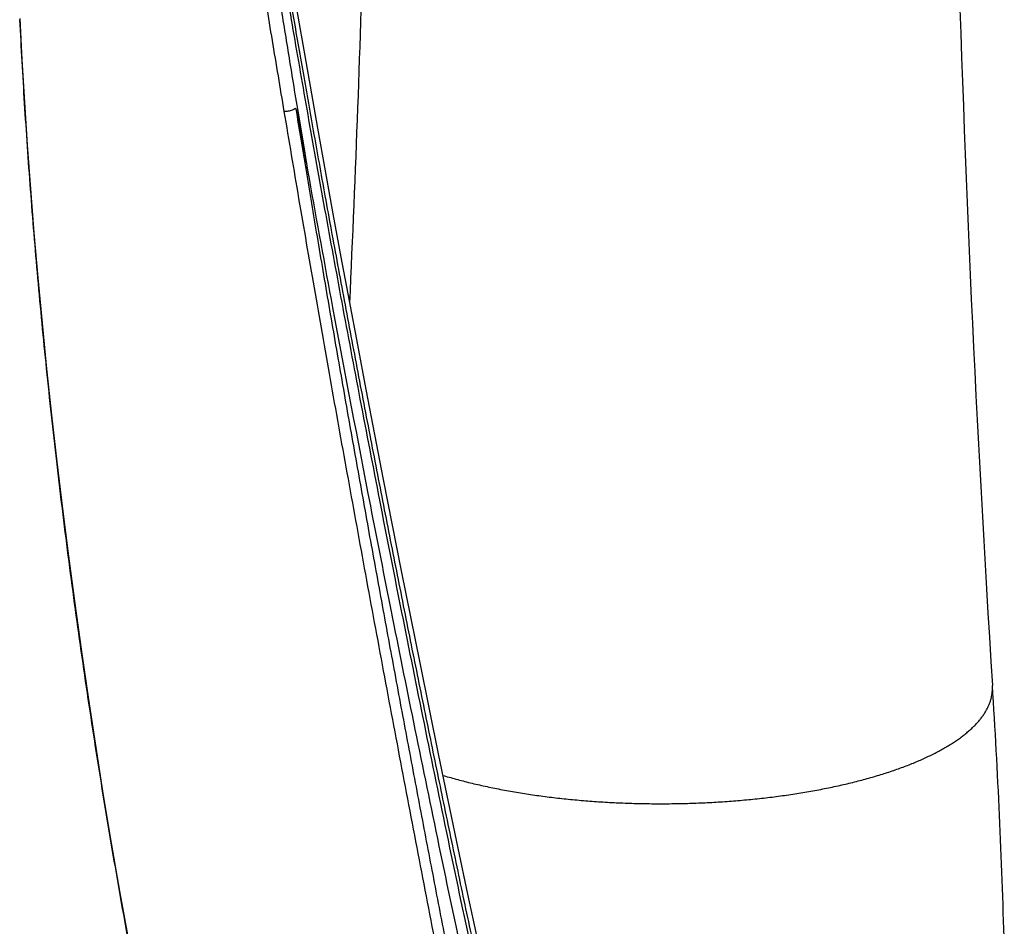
# Model space of a CAD drawing. Header units: millimetres. Extents: x 259 to 1803, y -542 to 1902.
# Tile 17 of 127: x 261 to 321, y -145 to -90. Entities that reach past the tile are written whole.
import ezdxf

# ---------------------------------------------------------------- set-up
doc = ezdxf.new("R2010")
doc.units = ezdxf.units.MM
doc.header["$LTSCALE"] = 30.734
doc.layers.get('0').update_dxf_attribs({"linetype": 'CONTINUOUS'})

msp = doc.modelspace()

# ---------------------------------------------------------------- linework, layer by layer
at = {"color": 7, "linetype": 'CONTINUOUS'}
for points in [[(288.802, -146.02), (288.213, -143.24), (287.626, -140.452), (287.044, -137.659), (286.466, -134.864), (285.893, -132.069), (285.326, -129.278), (284.765, -126.494), (284.211, -123.718), (283.665, -120.956), (283.126, -118.208), (282.597, -115.478), (282.076, -112.767), (281.564, -110.077), (281.063, -107.41), (280.571, -104.768), (280.09, -102.151), (279.619, -99.559), (279.158, -96.994), (278.708, -94.454), (278.268, -91.939), (277.838, -89.45)], [(261.167, -90.366), (261.299, -92.862), (261.451, -95.414), (261.623, -98.01), (261.815, -100.644), (262.028, -103.314), (262.261, -106.019), (262.515, -108.754), (262.79, -111.519), (263.087, -114.31), (263.404, -117.126), (263.743, -119.963), (264.103, -122.819), (264.485, -125.692), (264.887, -128.578), (265.309, -131.472), (265.752, -134.371), (266.213, -137.269), (266.694, -140.162), (267.192, -143.046), (267.707, -145.915)]]:
    msp.add_lwpolyline(points, dxfattribs=at)
for centre, radius, start, end in [((-1032.842, -47.231), 1315.312, 357.37216, 358.399618), ((1632.304, -47.24), 1315.087, 181.600274, 183.635963), ((-120.858, -158.644), 441.61, 1.60027, 3.63599)]:
    msp.add_arc(centre, radius, start, end, dxfattribs=at)
for points, knots in [([(275.46, -77.73), (275.922, -80.661), (276.662, -85.205), (277.722, -91.455), (278.614, -96.573), (279.578, -101.953), (280.61, -107.576), (281.713, -113.435), (282.89, -119.543), (284.147, -125.924), (285.494, -132.61), (286.94, -139.638), (288.499, -147.043), (290.181, -154.843), (291.362, -160.175), (291.976, -162.905)], [0, 0, 0, 0, 0.102569, 0.15918, 0.219138, 0.282201, 0.348127, 0.416768, 0.488337, 0.563158, 0.641614, 0.724129, 0.811214, 0.903249, 1, 1, 1, 1]), ([(277.826, -95.802), (277.83, -95.826), (277.853, -95.874), (277.868, -95.956), (277.889, -96.046), (277.91, -96.146), (277.932, -96.255), (277.956, -96.374), (277.981, -96.504), (278.008, -96.644), (278.037, -96.797), (278.068, -96.963), (278.102, -97.142), (278.138, -97.337), (278.177, -97.548), (278.219, -97.777), (278.264, -98.026), (278.313, -98.296), (278.367, -98.59), (278.424, -98.91), (278.487, -99.258), (278.555, -99.636), (278.602, -99.897), (278.626, -100.033)], [0, 0, 0, 0, 0.017137, 0.036529, 0.058023, 0.081642, 0.107443, 0.13555, 0.16612, 0.199321, 0.235342, 0.27439, 0.316698, 0.362546, 0.412258, 0.466191, 0.52474, 0.588347, 0.657502, 0.732753, 0.814713, 0.904059, 1, 1, 1, 1]), ([(278.627, -100.037), (279.093, -102.634), (280.297, -109.224), (281.957, -117.933), (283.598, -126.272), (284.946, -132.966), (286.392, -140.001), (287.952, -147.415), (289.635, -155.224), (290.817, -160.562), (291.431, -163.295)], [0, 0, 0, 0, 0.122633, 0.311365, 0.41207, 0.517665, 0.628719, 0.745922, 0.869787, 1, 1, 1, 1])]:
    msp.add_open_spline(points, degree=3, knots=knots, dxfattribs=at)
at = {"color": 9, "linetype": 'CONTINUOUS'}
for points, knots in [([(292.157, -162.769), (291.984, -161.999), (291.643, -160.471), (291.139, -158.201), (290.647, -155.971), (290.169, -153.783), (289.703, -151.638), (289.249, -149.531), (288.804, -147.456), (288.368, -145.404), (287.936, -143.364), (287.508, -141.327), (287.081, -139.284), (286.656, -137.234), (286.231, -135.176), (285.807, -133.11), (285.385, -131.036), (284.963, -128.954), (284.543, -126.864), (284.124, -124.766), (283.707, -122.661), (283.291, -120.549), (282.876, -118.429), (282.463, -116.298), (282.05, -114.153), (281.638, -111.993), (281.227, -109.827), (280.822, -107.666), (280.423, -105.523), (280.034, -103.415), (279.658, -101.353), (279.295, -99.348), (278.946, -97.399), (278.61, -95.506), (278.286, -93.666), (277.975, -91.878), (277.675, -90.141), (277.386, -88.453), (277.109, -86.811), (276.841, -85.212), (276.581, -83.65), (276.33, -82.121), (276.085, -80.618), (275.846, -79.139), (275.69, -78.159), (275.613, -77.672)], [0, 0, 0, 0, 0.027308, 0.054143, 0.080487, 0.106316, 0.13162, 0.15645, 0.180893, 0.205046, 0.229042, 0.253024, 0.277087, 0.30124, 0.325479, 0.349802, 0.374211, 0.398711, 0.423303, 0.447982, 0.472738, 0.497561, 0.522455, 0.54747, 0.572664, 0.598058, 0.623536, 0.648952, 0.674148, 0.698942, 0.723142, 0.746647, 0.769472, 0.791642, 0.81318, 0.834104, 0.85443, 0.874173, 0.893358, 0.912042, 0.930283, 0.948141, 0.965676, 0.982943, 1, 1, 1, 1]), ([(274.42, -79.29), (274.628, -80.642), (275.052, -83.373), (275.711, -87.507), (276.4, -91.718), (276.873, -94.55), (277.115, -95.979)], [0, 0, 0, 0, 0.242783, 0.490417, 0.742843, 1, 1, 1, 1]), ([(275.292, -79.094), (275.361, -79.557), (275.501, -80.489), (275.713, -81.897), (275.931, -83.324), (276.154, -84.776), (276.384, -86.255), (276.621, -87.767), (276.866, -89.314), (277.121, -90.907), (277.388, -92.557), (277.669, -94.282), (277.969, -96.101), (278.289, -98.029), (278.511, -99.352), (278.626, -100.033)], [0, 0, 0, 0, 0.066275, 0.133345, 0.201392, 0.270597, 0.341147, 0.413233, 0.487037, 0.562846, 0.641396, 0.723553, 0.810192, 0.902204, 1, 1, 1, 1]), ([(269.913, -157.15), (269.523, -155.297), (268.763, -151.553), (267.689, -145.887), (266.678, -140.146), (265.738, -134.364), (264.874, -128.578), (264.092, -122.825), (263.395, -117.139), (262.784, -111.549), (262.258, -106.076), (261.817, -100.737), (261.457, -95.54), (261.266, -92.123), (261.184, -90.439)], [0, 0, 0, 0, 0.084366, 0.170166, 0.256882, 0.344044, 0.431088, 0.517454, 0.602653, 0.686264, 0.767973, 0.84756, 0.924902, 1, 1, 1, 1]), ([(277.826, -95.802), (277.754, -95.834), (277.61, -95.909), (277.37, -95.985), (277.199, -95.973), (277.115, -95.979)], [0, 0, 0, 0, 0.317916, 0.656772, 1, 1, 1, 1]), ([(277.115, -95.979), (277.406, -97.731), (278.005, -101.281), (278.934, -106.674), (279.906, -112.197), (280.917, -117.841), (281.964, -123.584), (283.04, -129.404), (284.141, -135.27), (285.259, -141.146), (286.386, -146.995), (287.517, -152.78), (288.647, -158.47), (289.405, -162.227), (289.784, -164.085)], [0, 0, 0, 0, 0.076906, 0.155921, 0.23695, 0.319789, 0.404183, 0.48977, 0.576091, 0.662625, 0.748789, 0.834027, 0.917884, 1, 1, 1, 1]), ([(277.826, -95.802), (277.926, -96.421), (278.132, -97.675), (278.446, -99.581), (278.773, -101.538), (279.11, -103.545), (279.46, -105.602), (279.819, -107.7), (280.186, -109.82), (280.556, -111.944), (280.928, -114.062), (281.301, -116.169), (281.675, -118.265), (282.05, -120.351), (282.425, -122.428), (282.802, -124.497), (283.179, -126.559), (283.558, -128.613), (283.937, -130.661), (284.318, -132.701), (284.699, -134.734), (285.081, -136.761), (285.464, -138.78), (285.847, -140.79), (286.231, -142.792), (286.617, -144.793), (287.006, -146.799), (287.4, -148.82), (287.8, -150.864), (288.21, -152.94), (288.629, -155.052), (289.06, -157.204), (289.501, -159.398), (289.954, -161.631), (290.261, -163.133), (290.417, -163.891)], [0, 0, 0, 0, 0.027168, 0.055063, 0.083698, 0.113088, 0.143251, 0.174098, 0.205282, 0.236466, 0.267529, 0.298435, 0.329171, 0.359761, 0.390234, 0.420607, 0.450878, 0.481047, 0.511115, 0.541084, 0.570961, 0.600745, 0.630423, 0.659977, 0.689397, 0.718769, 0.748233, 0.777927, 0.807975, 0.838485, 0.869563, 0.901268, 0.933588, 0.966504, 1, 1, 1, 1]), ([(286.714, -136.064), (286.765, -136.079), (286.954, -136.136), (287.285, -136.231), (287.708, -136.347), (288.14, -136.458), (288.58, -136.566), (289.029, -136.669), (289.485, -136.768), (289.949, -136.863), (290.42, -136.953), (290.897, -137.039), (291.382, -137.12), (291.872, -137.197), (292.368, -137.27), (292.869, -137.337), (293.376, -137.4), (293.887, -137.458), (294.402, -137.512), (294.921, -137.56), (295.444, -137.604), (295.97, -137.642), (296.499, -137.676), (297.03, -137.705), (297.563, -137.729), (298.098, -137.748), (298.634, -137.761), (299.171, -137.77), (299.709, -137.774), (300.246, -137.773), (300.784, -137.766), (301.32, -137.755), (301.856, -137.739), (302.39, -137.717), (302.922, -137.691), (303.452, -137.66), (303.979, -137.624), (304.504, -137.582), (305.025, -137.536), (305.542, -137.485), (306.056, -137.43), (306.564, -137.369), (307.068, -137.304), (307.567, -137.234), (308.06, -137.159), (308.547, -137.08), (309.028, -136.997), (309.503, -136.908), (309.97, -136.816), (310.43, -136.719), (310.883, -136.618), (311.327, -136.512), (311.763, -136.403), (312.191, -136.289), (312.61, -136.172), (313.019, -136.051), (313.419, -135.925), (313.809, -135.797), (314.19, -135.664), (314.56, -135.528), (314.919, -135.389), (315.267, -135.246), (315.604, -135.1), (315.93, -134.951), (316.245, -134.799), (316.547, -134.644), (316.838, -134.487), (317.116, -134.326), (317.382, -134.164), (317.635, -133.998), (317.875, -133.831), (318.103, -133.661), (318.317, -133.489), (318.518, -133.315), (318.706, -133.14), (318.879, -132.962), (319.04, -132.783), (319.186, -132.603), (319.319, -132.421), (319.437, -132.238), (319.541, -132.054), (319.632, -131.869), (319.707, -131.683), (319.769, -131.496), (319.816, -131.309), (319.849, -131.122), (319.867, -130.934), (319.87, -130.773), (319.866, -130.674), (319.864, -130.638)], [0, 0, 0, 0, 0.004489, 0.016495, 0.028715, 0.041142, 0.053769, 0.066589, 0.079596, 0.092781, 0.106138, 0.119658, 0.133334, 0.147156, 0.161118, 0.175211, 0.189425, 0.203753, 0.218186, 0.232714, 0.247328, 0.26202, 0.27678, 0.291598, 0.306467, 0.321375, 0.336315, 0.351276, 0.366248, 0.381223, 0.396191, 0.411142, 0.426067, 0.440957, 0.455802, 0.470592, 0.485319, 0.499973, 0.514546, 0.529027, 0.543408, 0.55768, 0.571835, 0.585863, 0.599757, 0.613507, 0.627106, 0.640545, 0.653817, 0.666914, 0.679828, 0.692553, 0.705081, 0.717405, 0.729519, 0.741417, 0.753092, 0.764539, 0.775753, 0.786729, 0.797462, 0.807947, 0.818182, 0.828163, 0.837887, 0.847352, 0.856557, 0.8655, 0.874181, 0.8826, 0.89076, 0.898661, 0.906308, 0.913705, 0.920857, 0.927771, 0.934456, 0.940921, 0.947178, 0.953241, 0.959125, 0.964847, 0.970427, 0.975886, 0.981248, 0.986536, 0.991777, 0.996998, 1, 1, 1, 1])]:
    msp.add_open_spline(points, degree=3, knots=knots, dxfattribs=at)

doc.saveas('drawing.dxf')
